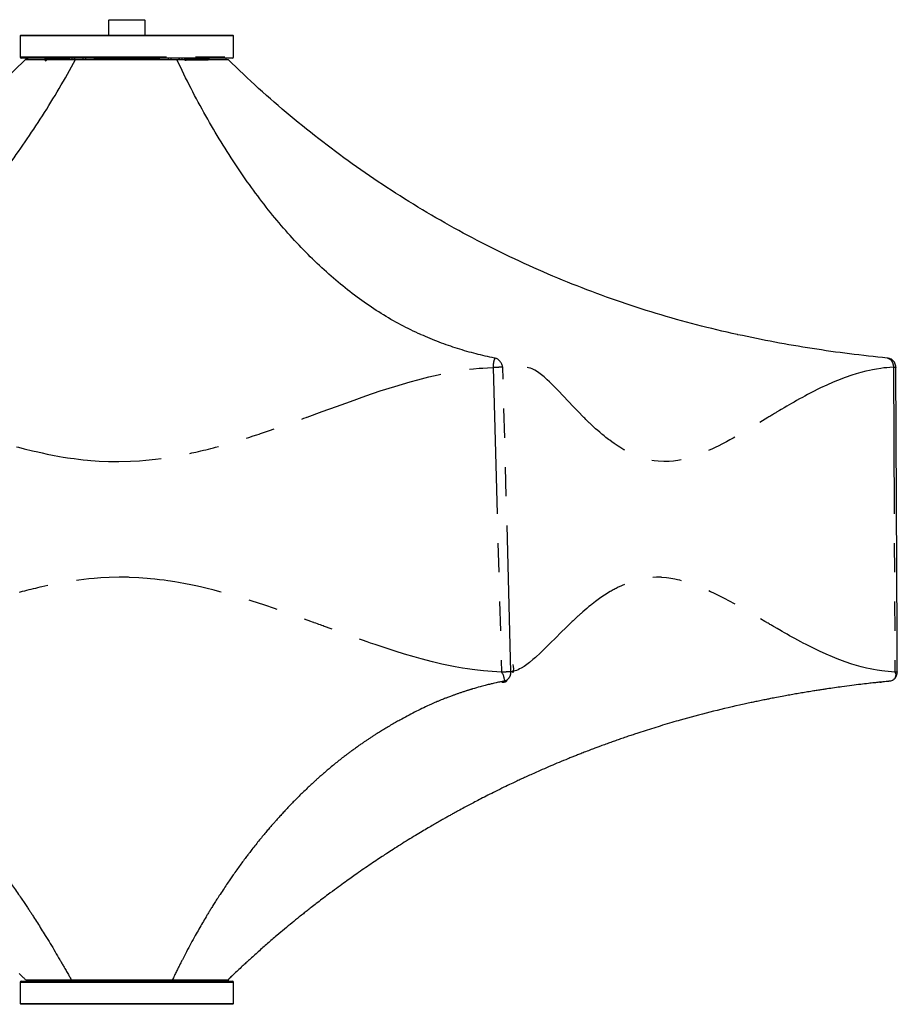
# Model space of a CAD drawing. Extents: x 392 to 2773, y 1013 to 3793.
# Tile 2 of 9: x 824 to 1395, y 1013 to 1654. Entities that reach past the tile are written whole.
import ezdxf

# ---------------------------------------------------------------- set-up
doc = ezdxf.new("R2010")
doc.units = 0
doc.header["$LTSCALE"] = 15
doc.linetypes.add('PHANTOM', pattern=[12.7, 6.35, -1.27, 1.27, -1.27, 1.27, -1.27])
doc.layers.get('0').update_dxf_attribs({"linetype": 'CONTINUOUS'})

msp = doc.modelspace()

# ---------------------------------------------------------------- linework, layer by layer
at = {"color": 7, "linetype": 'CONTINUOUS'}
for p, q in [((882.03, 1654.3), (881.53, 1653.8)), ((881.53, 1653.8), (881.53, 1644.3)), ((882.03, 1654.3), (898.9, 1654.3)), ((898.9, 1654.3), (905.03, 1654.3)), ((905.53, 1653.8), (905.03, 1654.3)), ((905.53, 1644.3), (905.53, 1653.8)), ((824.53, 1644.3), (824.03, 1643.8)), ((824.03, 1643.8), (824.03, 1630.05)), ((893.53, 1643.8), (824.03, 1643.8)), ((824.53, 1644.3), (893.53, 1644.3)), ((893.53, 1644.3), (962.53, 1644.3)), ((963.03, 1643.8), (893.53, 1643.8)), ((963.03, 1643.8), (962.53, 1644.3)), ((963.03, 1630.05), (963.03, 1643.8)), ((962.28, 1629.3), (824.78, 1629.3)), ((827.56, 1628.34), (827.11, 1627.9)), ((829.03, 1628.31), (829.03, 1629.3)), ((840.03, 1629.3), (840.03, 1628.31)), ((840.13, 1629.3), (840.13, 1629.05)), ((841.22, 1628.43), (841.22, 1627.93)), ((855.87, 1629.3), (855.87, 1628.31)), ((857.6, 1629.3), (857.6, 1628.31)), ((864.96, 1628.31), (864.96, 1629.3)), ((866.7, 1628.31), (866.7, 1629.3)), ((872.2, 1629.3), (872.2, 1628.31)), ((914.87, 1628.31), (914.87, 1629.3)), ((920.37, 1629.3), (920.37, 1628.31)), ((922.1, 1629.3), (922.1, 1628.31)), ((929.46, 1628.31), (929.46, 1629.3)), ((931.2, 1628.31), (931.2, 1629.3)), ((945.85, 1628.93), (945.85, 1629.43)), ((946.93, 1628.05), (946.93, 1628.3)), ((947.03, 1628.31), (947.03, 1629.3)), ((958.03, 1629.3), (958.03, 1628.31)), ((1391.31, 1433.32), (1389.53, 1433.94)), ((824.03, 1027.55), (824.03, 1013.8)), ((824.78, 1028.3), (880.16, 1028.3)), ((827.84, 1029.36), (827.84, 1028.3)), ((880.16, 1028.3), (962.28, 1028.3)), ((959.43, 1029.3), (959.49, 1029.3)), ((963.03, 1013.8), (963.03, 1027.55)), ((824.03, 1013.8), (824.53, 1013.3)), ((824.03, 1013.8), (963.03, 1013.8)), ((962.53, 1013.3), (824.53, 1013.3)), ((962.53, 1013.3), (963.03, 1013.8))]:
    msp.add_line(p, q, dxfattribs=at)
at = {"color": 7, "linetype": 'PHANTOM'}
for p, q in [((824.03, 1630.05), (963.03, 1630.05)), ((1132.12, 1427.88), (1137.52, 1229.56)), ((1143.72, 1229.76), (1138.36, 1428.07)), ((1392.81, 1427.88), (1393.82, 1229.56)), ((1138.75, 1223.59), (1139.3, 1223.57)), ((880.01, 1027.55), (824.03, 1027.55)), ((857.32, 1029.3), (857.31, 1028.3)), ((963.03, 1027.55), (880.01, 1027.55)), ((923.21, 1029.3), (923.2, 1028.3)), ((959.43, 1029.3), (959.42, 1028.3))]:
    msp.add_line(p, q, dxfattribs=at)
at = {"color": 7, "linetype": 'CONTINUOUS', "flags": 128}
for points in [[(840.14, 1629.05), (840.68, 1628.74), (841.22, 1628.43)], [(945.85, 1629.43), (946.39, 1629.74), (946.86, 1630.01)], [(946.93, 1628.31), (946.39, 1628.62), (945.85, 1628.93)], [(841.22, 1627.93), (840.68, 1627.62), (840.14, 1627.31)], [(1395.34, 1229.67), (1395.23, 1252.98), (1394.38, 1428)]]:
    msp.add_lwpolyline(points, dxfattribs=at)
at = {"color": 7, "linetype": 'PHANTOM', "flags": 128}
for points in [[(638.95, 1428.07), (642.44, 1427.92), (645.09, 1427.76), (647.78, 1427.56), (650.64, 1427.3), (654.64, 1426.87), (658.18, 1426.43), (661.16, 1426), (664.48, 1425.48), (669.23, 1424.63), (673.69, 1423.76), (677.93, 1422.85), (684.06, 1421.41), (691.57, 1419.48), (696, 1418.26), (702.27, 1416.43), (708.41, 1414.54), (711.73, 1413.49), (714.97, 1412.44), (718.25, 1411.35), (721.59, 1410.23), (724.52, 1409.24), (726.81, 1408.45), (729.82, 1407.4), (732.85, 1406.34), (735.5, 1405.39), (738.08, 1404.47), (740.63, 1403.56), (743.24, 1402.62), (745.86, 1401.68), (748.44, 1400.74), (749.1, 1400.5), (750.98, 1399.82), (754.07, 1398.7), (754.82, 1398.42), (755.61, 1398.14), (756.45, 1397.83), (757.34, 1397.51), (758.28, 1397.17), (759.26, 1396.81), (760.29, 1396.44), (761.36, 1396.05), (761.6, 1395.96), (762.34, 1395.7), (763.52, 1395.27), (772.75, 1391.96), (779.61, 1389.54), (787.25, 1386.9), (793.61, 1384.76), (802.42, 1381.92), (806.42, 1380.68), (810.35, 1379.5), (814.74, 1378.21), (820.06, 1376.73), (822.91, 1375.96), (826.59, 1375.01), (832, 1373.68), (835.51, 1372.87), (838.45, 1372.22), (841.63, 1371.55), (845.16, 1370.85), (849.75, 1370.01), (852.09, 1369.61), (853.64, 1369.36), (854.87, 1369.17), (856.72, 1368.89), (859.11, 1368.55), (862.05, 1368.17), (865.15, 1367.81), (867.85, 1367.54), (870.15, 1367.33), (872.86, 1367.11), (875.57, 1366.93), (881.53, 1366.67), (882.31, 1366.65), (883.09, 1366.63), (883.87, 1366.61), (884.65, 1366.6), (885.43, 1366.59), (886.21, 1366.59), (886.47, 1366.59), (887.21, 1366.59), (888.36, 1366.59), (895.93, 1366.8), (901.71, 1367.15), (905.89, 1367.5), (912.13, 1368.18), (918.55, 1369.06), (924.3, 1369.99), (927.97, 1370.65), (931.13, 1371.27), (933.79, 1371.81), (935.94, 1372.27), (938.52, 1372.84), (940.15, 1373.21), (941.77, 1373.59), (943.39, 1373.98), (945.02, 1374.37), (946.64, 1374.78), (948.26, 1375.19), (949.89, 1375.61), (951.25, 1375.97), (953.6, 1376.6), (956.91, 1377.52), (959.75, 1378.33), (963.55, 1379.45), (966.99, 1380.49), (968.84, 1381.06), (970.83, 1381.68), (972.98, 1382.36), (975.86, 1383.29), (978.11, 1384.03), (979.71, 1384.55), (980.65, 1384.87), (983.16, 1385.71), (986.38, 1386.81), (989.93, 1388.04), (993.03, 1389.13), (995.8, 1390.1), (996.77, 1390.45), (997.77, 1390.8), (998.81, 1391.17), (999.88, 1391.56), (1001, 1391.96), (1002.15, 1392.37), (1003.34, 1392.8), (1006.55, 1393.96), (1008.87, 1394.81), (1010.3, 1395.33), (1010.69, 1395.47), (1010.8, 1395.51), (1010.83, 1395.52), (1010.84, 1395.52), (1010.85, 1395.53), (1010.85, 1395.53), (1010.85, 1395.53), (1010.85, 1395.53), (1010.85, 1395.53), (1010.85, 1395.53), (1010.85, 1395.53), (1010.85, 1395.53), (1010.85, 1395.53), (1020.75, 1399.16), (1030.04, 1402.57), (1039.1, 1405.85), (1049.16, 1409.41), (1058.6, 1412.6), (1067.97, 1415.61), (1078.12, 1418.63), (1082.94, 1419.95), (1090.15, 1421.78), (1096.18, 1423.17), (1102.05, 1424.38), (1108.03, 1425.45), (1111.89, 1426.05), (1115.32, 1426.52), (1119.3, 1426.99), (1122.93, 1427.34), (1125.27, 1427.53), (1128.36, 1427.72), (1132.12, 1427.88)], [(1392.94, 1428.07), (1390.43, 1427.92), (1388.52, 1427.76), (1386.61, 1427.56), (1384.57, 1427.3), (1381.74, 1426.87), (1379.25, 1426.43), (1377.17, 1426), (1374.86, 1425.48), (1371.57, 1424.63), (1368.51, 1423.76), (1365.62, 1422.85), (1361.46, 1421.41), (1356.43, 1419.48), (1353.49, 1418.26), (1349.36, 1416.43), (1345.36, 1414.54), (1343.21, 1413.49), (1341.12, 1412.44), (1339.01, 1411.35), (1336.88, 1410.23), (1335.02, 1409.24), (1333.57, 1408.45), (1331.68, 1407.4), (1329.78, 1406.34), (1328.12, 1405.39), (1326.51, 1404.47), (1324.93, 1403.56), (1323.31, 1402.62), (1321.71, 1401.68), (1320.12, 1400.74), (1319.72, 1400.5), (1318.57, 1399.82), (1316.7, 1398.7), (1316.24, 1398.42), (1315.76, 1398.14), (1315.25, 1397.83), (1314.71, 1397.51), (1314.15, 1397.17), (1313.56, 1396.81), (1312.94, 1396.44), (1312.29, 1396.05), (1312.15, 1395.96), (1311.71, 1395.7), (1311, 1395.27), (1305.52, 1391.96), (1301.5, 1389.54), (1297.07, 1386.9), (1293.42, 1384.76), (1288.42, 1381.92), (1286.18, 1380.68), (1283.98, 1379.5), (1281.55, 1378.21), (1278.63, 1376.73), (1277.07, 1375.96), (1275.07, 1375.01), (1272.15, 1373.68), (1270.27, 1372.87), (1268.7, 1372.22), (1267.01, 1371.55), (1265.16, 1370.85), (1262.75, 1370.01), (1261.54, 1369.61), (1260.73, 1369.36), (1260.1, 1369.17), (1259.14, 1368.89), (1257.91, 1368.55), (1256.41, 1368.17), (1254.83, 1367.81), (1253.47, 1367.54), (1252.31, 1367.33), (1250.95, 1367.11), (1249.6, 1366.93), (1246.64, 1366.67), (1246.26, 1366.65), (1245.87, 1366.63), (1245.49, 1366.61), (1245.11, 1366.6), (1244.73, 1366.59), (1244.35, 1366.59), (1244.22, 1366.59), (1243.86, 1366.59), (1243.3, 1366.59), (1239.64, 1366.8), (1236.89, 1367.15), (1234.92, 1367.5), (1232, 1368.18), (1229.04, 1369.06), (1226.42, 1369.99), (1224.77, 1370.65), (1223.36, 1371.27), (1222.18, 1371.81), (1221.23, 1372.27), (1220.09, 1372.84), (1219.38, 1373.21), (1218.67, 1373.59), (1217.96, 1373.98), (1217.26, 1374.37), (1216.56, 1374.78), (1215.86, 1375.19), (1215.17, 1375.61), (1214.58, 1375.97), (1213.59, 1376.6), (1212.19, 1377.52), (1211, 1378.33), (1209.42, 1379.45), (1208.01, 1380.49), (1207.25, 1381.06), (1206.43, 1381.68), (1205.57, 1382.36), (1204.41, 1383.29), (1203.5, 1384.03), (1202.87, 1384.55), (1202.49, 1384.87), (1201.5, 1385.71), (1200.24, 1386.81), (1198.86, 1388.04), (1197.66, 1389.13), (1196.6, 1390.1), (1196.24, 1390.45), (1195.86, 1390.8), (1195.46, 1391.17), (1195.06, 1391.56), (1194.64, 1391.96), (1194.2, 1392.37), (1193.76, 1392.8), (1192.57, 1393.96), (1191.71, 1394.81), (1191.18, 1395.33), (1191.04, 1395.47), (1191, 1395.51), (1190.99, 1395.52), (1190.99, 1395.52), (1190.99, 1395.53), (1190.98, 1395.53), (1190.98, 1395.53), (1190.98, 1395.53), (1190.98, 1395.53), (1190.98, 1395.53), (1190.98, 1395.53), (1190.98, 1395.53), (1190.98, 1395.53), (1187.41, 1399.16), (1184.16, 1402.57), (1181.07, 1405.85), (1177.74, 1409.41), (1174.71, 1412.6), (1171.79, 1415.61), (1168.73, 1418.63), (1167.32, 1419.95), (1165.25, 1421.78), (1163.55, 1423.17), (1161.94, 1424.38), (1160.34, 1425.45), (1159.32, 1426.05), (1158.43, 1426.52), (1157.41, 1426.99), (1156.49, 1427.34), (1155.91, 1427.53), (1155.14, 1427.72), (1154.23, 1427.88)], [(1137.52, 1229.56), (1134.39, 1229.69), (1131.51, 1229.86), (1128.71, 1230.08), (1125.85, 1230.33), (1121.89, 1230.77), (1118.36, 1231.22), (1115.4, 1231.65), (1112.08, 1232.18), (1107.36, 1233.02), (1102.94, 1233.9), (1098.71, 1234.82), (1092.59, 1236.26), (1085.12, 1238.2), (1080.7, 1239.43), (1074.45, 1241.27), (1068.34, 1243.16), (1065.03, 1244.22), (1061.79, 1245.28), (1058.52, 1246.37), (1055.18, 1247.5), (1052.27, 1248.5), (1049.98, 1249.29), (1046.98, 1250.34), (1043.95, 1251.41), (1041.3, 1252.36), (1038.73, 1253.28), (1036.06, 1254.24), (1033.44, 1255.19), (1030.98, 1256.09), (1028.4, 1257.03), (1027.78, 1257.26), (1025.92, 1257.94), (1022.83, 1259.06), (1022.08, 1259.34), (1021.29, 1259.63), (1020.44, 1259.94), (1019.55, 1260.26), (1018.61, 1260.61), (1017.62, 1260.97), (1016.58, 1261.34), (1015.5, 1261.74), (1015.27, 1261.82), (1014.54, 1262.09), (1013.36, 1262.52), (1004.13, 1265.84), (997.28, 1268.27), (989.66, 1270.92), (983.29, 1273.07), (974.49, 1275.92), (970.49, 1277.17), (966.56, 1278.36), (962.17, 1279.65), (956.86, 1281.14), (954, 1281.91), (950.32, 1282.87), (944.91, 1284.2), (941.4, 1285.02), (938.45, 1285.67), (935.26, 1286.35), (931.74, 1287.05), (927.14, 1287.9), (924.79, 1288.3), (923.25, 1288.55), (922.01, 1288.74), (920.16, 1289.02), (917.76, 1289.36), (914.83, 1289.74), (911.72, 1290.1), (909.02, 1290.38), (906.72, 1290.59), (904, 1290.81), (901.29, 1290.99), (895.31, 1291.26), (894.53, 1291.28), (893.75, 1291.3), (892.97, 1291.32), (892.19, 1291.33), (891.4, 1291.34), (890.62, 1291.34), (890.36, 1291.34), (889.62, 1291.35), (888.47, 1291.34), (882, 1291.19), (876.67, 1290.9), (872.12, 1290.55), (868.8, 1290.23), (862.34, 1289.47), (857.4, 1288.76), (852.8, 1288.02), (838.2, 1285.11), (836.77, 1284.78), (835.34, 1284.45), (833.91, 1284.11), (832.47, 1283.77), (831.04, 1283.41), (829.61, 1283.05), (828.18, 1282.69), (826.75, 1282.32), (825.38, 1281.96), (823.03, 1281.33), (819.7, 1280.4), (816.84, 1279.59), (813.03, 1278.47), (809.58, 1277.43), (807.72, 1276.86), (805.71, 1276.23), (803.56, 1275.55), (800.67, 1274.62), (798.42, 1273.88), (796.81, 1273.35), (795.85, 1273.03), (793.33, 1272.19), (790.1, 1271.09), (786.53, 1269.85), (783.41, 1268.76), (780.63, 1267.78), (779.66, 1267.43), (778.65, 1267.07), (777.61, 1266.7), (776.52, 1266.31), (775.4, 1265.91), (774.25, 1265.5), (773.06, 1265.07), (769.82, 1263.9), (767.49, 1263.05), (766.05, 1262.53), (765.66, 1262.39), (765.56, 1262.35), (765.52, 1262.34), (765.51, 1262.33), (765.51, 1262.33), (765.51, 1262.33), (765.51, 1262.33), (765.5, 1262.33), (765.5, 1262.33), (765.5, 1262.33), (765.5, 1262.33), (765.5, 1262.33), (765.5, 1262.33), (755.55, 1258.68), (746.21, 1255.25), (737.1, 1251.95), (726.97, 1248.37), (717.48, 1245.16), (708.04, 1242.13), (697.83, 1239.09), (692.96, 1237.76), (685.7, 1235.91), (679.62, 1234.51), (673.72, 1233.29), (667.68, 1232.21), (663.78, 1231.61), (660.33, 1231.13), (656.32, 1230.66), (652.66, 1230.31), (650.28, 1230.12), (648.82, 1230.03)], [(1393.82, 1229.56), (1391.5, 1229.69), (1389.37, 1229.86), (1387.29, 1230.08), (1385.2, 1230.33), (1382.3, 1230.77), (1379.73, 1231.22), (1377.59, 1231.65), (1375.2, 1232.18), (1371.82, 1233.02), (1368.68, 1233.9), (1365.69, 1234.82), (1361.4, 1236.26), (1356.21, 1238.2), (1353.17, 1239.43), (1348.9, 1241.27), (1344.76, 1243.16), (1342.54, 1244.22), (1340.37, 1245.28), (1338.19, 1246.37), (1335.98, 1247.5), (1334.05, 1248.5), (1332.55, 1249.29), (1330.59, 1250.34), (1328.61, 1251.41), (1326.88, 1252.36), (1325.22, 1253.28), (1323.5, 1254.24), (1321.82, 1255.19), (1320.24, 1256.09), (1318.6, 1257.03), (1318.2, 1257.26), (1317.02, 1257.94), (1315.07, 1259.06), (1314.6, 1259.34), (1314.09, 1259.63), (1313.56, 1259.94), (1313, 1260.26), (1312.41, 1260.61), (1311.79, 1260.97), (1311.14, 1261.34), (1310.47, 1261.74), (1310.32, 1261.82), (1309.87, 1262.09), (1309.13, 1262.52), (1303.42, 1265.84), (1299.23, 1268.27), (1294.63, 1270.92), (1290.82, 1273.07), (1285.61, 1275.92), (1283.26, 1277.17), (1280.98, 1278.36), (1278.44, 1279.65), (1275.39, 1281.14), (1273.76, 1281.91), (1271.67, 1282.87), (1268.62, 1284.2), (1266.66, 1285.02), (1265.02, 1285.67), (1263.26, 1286.35), (1261.31, 1287.05), (1258.8, 1287.9), (1257.53, 1288.3), (1256.69, 1288.55), (1256.02, 1288.74), (1255.02, 1289.02), (1253.73, 1289.36), (1252.16, 1289.74), (1250.51, 1290.1), (1249.08, 1290.38), (1247.87, 1290.59), (1246.45, 1290.81), (1245.03, 1290.99), (1241.94, 1291.26), (1241.53, 1291.28), (1241.13, 1291.3), (1240.73, 1291.32), (1240.33, 1291.33), (1239.93, 1291.34), (1239.53, 1291.34), (1239.4, 1291.34), (1239.02, 1291.35), (1238.43, 1291.34), (1235.17, 1291.19), (1232.5, 1290.9), (1230.25, 1290.55), (1228.62, 1290.23), (1225.48, 1289.47), (1223.1, 1288.76), (1220.92, 1288.02), (1214.11, 1285.11), (1213.45, 1284.78), (1212.8, 1284.45), (1212.14, 1284.11), (1211.49, 1283.77), (1210.84, 1283.41), (1210.2, 1283.05), (1209.55, 1282.69), (1208.91, 1282.32), (1208.3, 1281.96), (1207.26, 1281.33), (1205.78, 1280.4), (1204.53, 1279.59), (1202.86, 1278.47), (1201.37, 1277.43), (1200.57, 1276.86), (1199.72, 1276.23), (1198.8, 1275.55), (1197.58, 1274.62), (1196.63, 1273.88), (1195.96, 1273.35), (1195.55, 1273.03), (1194.51, 1272.19), (1193.18, 1271.09), (1191.72, 1269.85), (1190.45, 1268.76), (1189.33, 1267.78), (1188.94, 1267.43), (1188.54, 1267.07), (1188.12, 1266.7), (1187.69, 1266.31), (1187.25, 1265.91), (1186.79, 1265.5), (1186.32, 1265.07), (1185.06, 1263.9), (1184.15, 1263.05), (1183.59, 1262.53), (1183.44, 1262.39), (1183.4, 1262.35), (1183.39, 1262.34), (1183.38, 1262.33), (1183.38, 1262.33), (1183.38, 1262.33), (1183.38, 1262.33), (1183.38, 1262.33), (1183.38, 1262.33), (1183.38, 1262.33), (1183.38, 1262.33), (1183.38, 1262.33), (1183.38, 1262.33), (1179.59, 1258.68), (1176.12, 1255.25), (1172.83, 1251.95), (1169.27, 1248.37), (1166.02, 1245.16), (1162.88, 1242.13), (1159.59, 1239.09), (1158.05, 1237.76), (1155.81, 1235.91), (1153.96, 1234.51), (1152.21, 1233.29), (1150.45, 1232.21), (1149.33, 1231.61), (1148.36, 1231.13), (1147.23, 1230.66), (1146.22, 1230.31), (1145.57, 1230.12), (1145.32, 1230.06)]]:
    msp.add_lwpolyline(points, dxfattribs=at)
at = {"color": 7, "linetype": 'CONTINUOUS'}
for centre, radius, start, end in [((824.78, 1630.05), 0.75, 180, 270), ((860.76, 1627.12), 2.19, 95.10612, 144.82896), ((926.3, 1627.12), 2.19, 35.15471, 84.89185), ((962.28, 1630.05), 0.75, 270, 0), ((1134.06, 1231.71), 11.4, 346.52212, 14.25273), ((824.78, 1027.55), 0.75, 90, 180), ((962.28, 1027.55), 0.75, 0, 90)]:
    msp.add_arc(centre, radius, start, end, dxfattribs=at)
for points, knots in [([(495.94, 1449.31), (504.81, 1451.35), (522.54, 1455.43), (548.8, 1462.88), (574.75, 1471.31), (600.34, 1480.79), (625.52, 1491.28), (650.26, 1502.78), (674.52, 1515.25), (698.25, 1528.69), (721.43, 1543.07), (744.01, 1558.36), (765.96, 1574.54), (787.23, 1591.6), (807.85, 1609.45), (820.97, 1622.02), (827.53, 1628.31)], [0, 0, 0, 0, 0.071462, 0.142916, 0.214363, 0.285804, 0.357239, 0.42867, 0.500096, 0.571518, 0.642937, 0.714353, 0.785767, 0.857179, 0.92859, 1, 1, 1, 1]), ([(687.38, 1449.31), (691.91, 1451.35), (700.95, 1455.43), (714.4, 1462.88), (727.72, 1471.31), (740.9, 1480.79), (753.91, 1491.28), (766.73, 1502.78), (779.35, 1515.25), (791.73, 1528.69), (803.86, 1543.07), (815.73, 1558.36), (827.3, 1574.54), (838.57, 1591.6), (849.54, 1609.45), (856.56, 1622.02), (860.07, 1628.31)], [0, 0, 0, 0, 0.0714619, 0.142916, 0.2143631, 0.2858039, 0.3572393, 0.42867, 0.500096, 0.5715181, 0.642937, 0.714353, 0.7857666, 0.8571786, 0.9285896, 1, 1, 1, 1]), ([(829.03, 1628.31), (828.71, 1628.31), (827.77, 1628.31), (827.64, 1628.31), (827.56, 1628.31)], [0, 0, 0, 0, 0.3391817, 1, 1, 1, 1]), ([(827.58, 1628.31), (827.67, 1628.31), (827.84, 1628.31), (829.48, 1628.31), (832.17, 1628.31), (835.94, 1628.31), (840.69, 1628.31), (846.36, 1628.31), (852.79, 1628.31), (857.64, 1628.31), (860.07, 1628.31)], [0, 0, 0, 0, 0.113661, 0.24028, 0.366899, 0.49352, 0.620141, 0.746761, 0.873379, 1, 1, 1, 1]), ([(840.22, 1629.05), (840.2, 1629.06), (840.05, 1629.08), (840.8, 1629.11), (842.5, 1629.15), (845.26, 1629.2), (848.93, 1629.24), (852.51, 1629.28), (855.1, 1629.3), (855.92, 1629.3)], [0, 0, 0, 0, 0.042264, 0.2171, 0.393675, 0.570303, 0.745295, 0.918834, 1, 1, 1, 1]), ([(841.31, 1628.43), (841.28, 1628.43), (841.14, 1628.45), (841.87, 1628.48), (843.53, 1628.53), (846.23, 1628.57), (849.84, 1628.62), (853.09, 1628.65), (855.34, 1628.67), (855.87, 1628.67)], [0, 0, 0, 0, 0.043156, 0.223055, 0.404743, 0.586485, 0.766545, 0.945109, 1, 1, 1, 1]), ([(860.07, 1628.31), (862.6, 1628.31), (867.68, 1628.31), (875.89, 1628.31), (884.36, 1628.31), (892.99, 1628.31), (901.64, 1628.31), (910.14, 1628.31), (918.39, 1628.31), (923.51, 1628.31), (926.07, 1628.31)], [0, 0, 0, 0, 0.125001, 0.249999, 0.374999, 0.5, 0.625001, 0.75, 0.874999, 1, 1, 1, 1]), ([(872.2, 1628.8), (874.22, 1628.81), (878.46, 1628.84), (885.34, 1628.88), (892.56, 1628.92), (899.83, 1628.97), (906.9, 1629.01), (911.95, 1629.04), (914.47, 1629.06), (914.87, 1629.06)], [0, 0, 0, 0, 0.149274, 0.312593, 0.477695, 0.64301, 0.806954, 0.969231, 1, 1, 1, 1]), ([(872.2, 1628.3), (872.6, 1628.3), (874.57, 1628.31), (878.94, 1628.34), (885.33, 1628.38), (892.56, 1628.42), (899.83, 1628.47), (906.9, 1628.51), (911.95, 1628.54), (914.47, 1628.56), (914.87, 1628.56)], [0, 0, 0, 0, 0.031099, 0.14953, 0.3128, 0.477853, 0.643118, 0.807013, 0.96924, 1, 1, 1, 1]), ([(1084.97, 1449.31), (1080.63, 1451.35), (1071.95, 1455.43), (1059.13, 1462.88), (1046.51, 1471.31), (1034.1, 1480.79), (1021.93, 1491.28), (1010.01, 1502.78), (998.36, 1515.25), (987.01, 1528.69), (975.96, 1543.07), (965.25, 1558.36), (954.87, 1574.54), (944.87, 1591.6), (935.22, 1609.45), (929.12, 1622.02), (926.07, 1628.31)], [0, 0, 0, 0, 0.071462, 0.142916, 0.214363, 0.285804, 0.357239, 0.42867, 0.500096, 0.571518, 0.642937, 0.714353, 0.785767, 0.857179, 0.92859, 1, 1, 1, 1]), ([(926.07, 1628.31), (928.52, 1628.31), (933.42, 1628.31), (939.95, 1628.31), (945.72, 1628.31), (950.58, 1628.31), (954.48, 1628.31), (957.31, 1628.31), (959.13, 1628.31), (959.4, 1628.31), (959.53, 1628.31)], [0, 0, 0, 0, 0.125001, 0.249999, 0.374999, 0.5, 0.625001, 0.75, 0.874999, 1, 1, 1, 1]), ([(931.2, 1629.19), (931.28, 1629.19), (933.14, 1629.2), (936.09, 1629.23), (939.63, 1629.27), (941.16, 1629.29), (941.79, 1629.3)], [0, 0, 0, 0, 0.018272, 0.383511, 0.749232, 1, 1, 1, 1]), ([(931.2, 1628.69), (931.28, 1628.69), (933.14, 1628.7), (936.11, 1628.73), (939.97, 1628.77), (942.9, 1628.82), (944.85, 1628.86), (945.82, 1628.9), (945.75, 1628.92), (945.73, 1628.93)], [0, 0, 0, 0, 0.008934, 0.187523, 0.366347, 0.547299, 0.728662, 0.908697, 1, 1, 1, 1]), ([(931.2, 1628.05), (932.37, 1628.06), (935.26, 1628.09), (939.03, 1628.13), (942.51, 1628.17), (945.07, 1628.22), (946.53, 1628.26), (947.07, 1628.29), (946.91, 1628.31), (946.9, 1628.31)], [0, 0, 0, 0, 0.117161, 0.28865, 0.462183, 0.63826, 0.813891, 0.987389, 1, 1, 1, 1]), ([(1291.12, 1449.31), (1282.26, 1451.35), (1264.53, 1455.43), (1238.27, 1462.88), (1212.32, 1471.31), (1186.73, 1480.79), (1161.55, 1491.28), (1136.81, 1502.78), (1112.55, 1515.25), (1088.81, 1528.69), (1065.63, 1543.07), (1043.05, 1558.36), (1021.1, 1574.54), (999.84, 1591.6), (979.21, 1609.45), (966.09, 1622.02), (959.53, 1628.31)], [0, 0, 0, 0, 0.071462, 0.142916, 0.214363, 0.285804, 0.357239, 0.42867, 0.500096, 0.571518, 0.642937, 0.714353, 0.785767, 0.857179, 0.92859, 1, 1, 1, 1]), ([(1085.16, 1449.23), (1085.13, 1449.24), (1085.07, 1449.27), (1085, 1449.3), (1084.97, 1449.31)], [0, 0, 0, 0, 0.500003, 1, 1, 1, 1]), ([(1133.03, 1434.02), (1128.99, 1434.88), (1120.92, 1436.6), (1108.91, 1440.1), (1096.97, 1444.21), (1089.1, 1447.56), (1085.16, 1449.23)], [0, 0, 0, 0, 0.250218, 0.500339, 0.750295, 1, 1, 1, 1]), ([(1291.51, 1449.23), (1291.45, 1449.24), (1291.32, 1449.27), (1291.19, 1449.3), (1291.12, 1449.31)], [0, 0, 0, 0, 0.500003, 1, 1, 1, 1]), ([(1388.76, 1434.02), (1380.59, 1434.88), (1364.25, 1436.6), (1339.87, 1440.1), (1315.59, 1444.21), (1299.54, 1447.56), (1291.51, 1449.23)], [0, 0, 0, 0, 0.250218, 0.500339, 0.750295, 1, 1, 1, 1]), ([(1133.27, 1433.96), (1133.23, 1433.97), (1133.15, 1433.99), (1133.07, 1434.01), (1133.03, 1434.02)], [0, 0, 0, 0, 0.445594, 1, 1, 1, 1]), ([(1133.27, 1433.97), (1133.29, 1433.97), (1133.34, 1433.96), (1133.39, 1433.95), (1133.41, 1433.94)], [0, 0, 0, 0, 0.501198, 1, 1, 1, 1]), ([(1138.36, 1428.07), (1138.29, 1428.38), (1138.14, 1428.98), (1137.78, 1430.01), (1137.29, 1431), (1136.65, 1431.91), (1135.89, 1432.68), (1134.78, 1433.52), (1133.96, 1433.77), (1133.41, 1433.94)], [0, 0, 0, 0, 0.125168, 0.250314, 0.375463, 0.500632, 0.625795, 0.75095, 1, 1, 1, 1]), ([(1389.23, 1433.96), (1389.16, 1433.97), (1389, 1433.99), (1388.84, 1434.01), (1388.76, 1434.02)], [0, 0, 0, 0, 0.4455944, 1, 1, 1, 1]), ([(1389.24, 1433.97), (1389.28, 1433.97), (1389.38, 1433.96), (1389.48, 1433.95), (1389.53, 1433.94)], [0, 0, 0, 0, 0.501198, 1, 1, 1, 1]), ([(1394.37, 1428), (1394.36, 1428.27), (1394.34, 1428.98), (1394.06, 1430.1), (1393.51, 1431.29), (1392.73, 1432.31), (1391.97, 1432.99), (1391.46, 1433.27), (1391.32, 1433.34)], [0, 0, 0, 0, 0.127416, 0.328263, 0.531029, 0.729482, 0.925688, 1, 1, 1, 1]), ([(1137.52, 1229.56), (1137.73, 1229.25), (1138.16, 1228.65), (1138.56, 1227.6), (1138.91, 1226.6), (1139.17, 1225.68), (1139.35, 1224.89), (1139.42, 1224.28), (1139.4, 1223.84), (1139.15, 1223.72), (1139.03, 1223.65)], [0, 0, 0, 0, 0.124852, 0.250027, 0.375007, 0.500005, 0.625008, 0.749981, 0.87515, 1, 1, 1, 1]), ([(1393.82, 1229.56), (1393.97, 1229.25), (1394.26, 1228.65), (1394.32, 1227.6), (1394.17, 1226.6), (1393.78, 1225.68), (1393.2, 1224.89), (1392.42, 1224.28), (1391.5, 1223.84), (1390.77, 1223.72), (1390.41, 1223.65)], [0, 0, 0, 0, 0.124852, 0.250027, 0.375007, 0.500005, 0.625008, 0.749981, 0.87515, 1, 1, 1, 1]), ([(1392.17, 1224.21), (1392.51, 1224.4), (1393.2, 1224.8), (1394.03, 1225.69), (1394.7, 1226.73), (1395.16, 1227.93), (1395.34, 1228.93), (1395.34, 1229.52), (1395.34, 1229.67)], [0, 0, 0, 0, 0.175869, 0.35972, 0.544507, 0.734292, 0.935005, 1, 1, 1, 1]), ([(1138.75, 1223.59), (1138.67, 1223.57), (1138.38, 1223.51), (1137.73, 1223.38), (1136.74, 1223.18), (1135.45, 1222.91), (1133.88, 1222.57), (1131.91, 1222.13), (1129.52, 1221.57), (1126.67, 1220.86), (1123.04, 1219.89), (1120.12, 1219.06), (1118.05, 1218.43), (1117.36, 1218.22), (1116.65, 1218.01), (1115.94, 1217.78), (1115.21, 1217.55), (1114.06, 1217.19), (1112.5, 1216.68), (1110.54, 1216.02), (1108.61, 1215.35), (1106.71, 1214.67), (1104.65, 1213.91), (1102.58, 1213.13), (1100.7, 1212.39), (1099.05, 1211.73), (1097.45, 1211.08), (1095.8, 1210.4), (1094.12, 1209.68), (1092.37, 1208.92), (1091.12, 1208.36), (1090.46, 1208.07)], [0, 0, 0, 0, 0.004613, 0.018191, 0.039761, 0.065643, 0.097839, 0.136349, 0.186975, 0.245523, 0.31199, 0.411854, 0.425953, 0.440289, 0.454862, 0.469672, 0.484718, 0.5, 0.541176, 0.581764, 0.621764, 0.661176, 0.7, 0.75022, 0.79022, 0.817909, 0.853334, 0.89, 0.921425, 0.958566, 1, 1, 1, 1]), ([(1137.71, 1223.21), (1137.72, 1223.21), (1137.93, 1223.11), (1138.46, 1223), (1139.24, 1222.99), (1140.02, 1223.22), (1140.65, 1223.58), (1141.01, 1223.85), (1141.21, 1224.12), (1141.26, 1224.19)], [0, 0, 0, 0, 0.005903, 0.174244, 0.399954, 0.596636, 0.73081, 0.930087, 1, 1, 1, 1]), ([(1138.88, 1223.61), (1138.86, 1223.61), (1138.82, 1223.6), (1138.77, 1223.59), (1138.75, 1223.59)], [0, 0, 0, 0, 0.501117, 1, 1, 1, 1]), ([(1139.03, 1223.65), (1139, 1223.65), (1138.96, 1223.63), (1138.92, 1223.62), (1138.89, 1223.62), (1138.89, 1223.62), (1138.88, 1223.61)], [0, 0, 0, 0, 0.5001799, 0.8468964, 0.9476177, 1, 1, 1, 1]), ([(1389.84, 1223.59), (1389.69, 1223.57), (1389.1, 1223.51), (1387.79, 1223.38), (1385.8, 1223.18), (1383.19, 1222.91), (1380.04, 1222.57), (1376.07, 1222.13), (1371.25, 1221.57), (1365.52, 1220.86), (1358.2, 1219.89), (1352.32, 1219.06), (1348.15, 1218.43), (1346.76, 1218.22), (1345.34, 1218.01), (1343.89, 1217.78), (1342.43, 1217.55), (1340.11, 1217.19), (1336.96, 1216.68), (1333.01, 1216.02), (1329.12, 1215.35), (1325.3, 1214.67), (1321.14, 1213.91), (1316.97, 1213.13), (1313.17, 1212.39), (1309.84, 1211.73), (1306.63, 1211.08), (1303.3, 1210.4), (1299.91, 1209.68), (1296.38, 1208.92), (1293.86, 1208.36), (1292.53, 1208.07)], [0, 0, 0, 0, 0.004613, 0.018191, 0.039761, 0.065643, 0.097839, 0.136348, 0.186975, 0.245523, 0.31199, 0.411854, 0.425953, 0.440289, 0.454862, 0.469672, 0.484718, 0.5, 0.541179, 0.581768, 0.621768, 0.661179, 0.7, 0.750222, 0.790222, 0.817909, 0.853334, 0.89, 0.921425, 0.958566, 1, 1, 1, 1]), ([(1383.29, 1223.26), (1383.49, 1223.2), (1384.02, 1223.05), (1384.57, 1223.08), (1384.92, 1223.09)], [0, 0, 0, 0, 0.372258, 1, 1, 1, 1]), ([(1390.11, 1223.61), (1390.07, 1223.61), (1389.98, 1223.6), (1389.89, 1223.59), (1389.84, 1223.59)], [0, 0, 0, 0, 0.501117, 1, 1, 1, 1]), ([(1390.41, 1223.65), (1390.36, 1223.65), (1390.28, 1223.63), (1390.18, 1223.62), (1390.13, 1223.62), (1390.12, 1223.62), (1390.11, 1223.61)], [0, 0, 0, 0, 0.50018, 0.846896, 0.947618, 1, 1, 1, 1]), ([(1090.46, 1208.07), (1087.26, 1206.58), (1080.85, 1203.6), (1074.52, 1200.08), (1071.35, 1198.31)], [0, 0, 0, 0, 0.5, 1, 1, 1, 1]), ([(1292.53, 1208.07), (1286.06, 1206.58), (1273.14, 1203.6), (1260.35, 1200.08), (1253.95, 1198.31)], [0, 0, 0, 0, 0.5, 1, 1, 1, 1]), ([(710.96, 1198.33), (711.81, 1197.81), (713.65, 1196.7), (716.39, 1194.97), (719.17, 1193.18), (721.84, 1191.41), (724.09, 1189.88), (725.97, 1188.57), (727.51, 1187.48), (729.08, 1186.35), (730.38, 1185.41), (731.39, 1184.66), (732.14, 1184.11), (732.91, 1183.53), (733.72, 1182.93), (734.53, 1182.31), (735.37, 1181.67), (736.36, 1180.91), (737.61, 1179.93), (739.13, 1178.73), (740.74, 1177.44), (742.25, 1176.21), (743.54, 1175.15), (744.75, 1174.14), (746.45, 1172.72), (748.66, 1170.83), (751.34, 1168.48), (753.68, 1166.38), (755.77, 1164.48), (757.55, 1162.83), (759.15, 1161.32), (760.63, 1159.91), (762.1, 1158.49), (763.95, 1156.69), (766.19, 1154.48), (768.67, 1151.98), (771.1, 1149.48), (773.3, 1147.18), (775.25, 1145.11), (777.02, 1143.2), (778.79, 1141.27), (780.33, 1139.57), (781.66, 1138.09), (782.7, 1136.92), (783.77, 1135.71), (784.85, 1134.48), (785.94, 1133.22), (787.19, 1131.78), (788.64, 1130.08), (790.37, 1128.04), (792.3, 1125.73), (794.46, 1123.12), (796.79, 1120.26), (799.22, 1117.22), (801.52, 1114.29), (803.52, 1111.73), (805.38, 1109.3), (807.32, 1106.74), (809.51, 1103.82), (811.79, 1100.72), (813.92, 1097.79), (815.97, 1094.94), (818.03, 1092.04), (820.42, 1088.62), (822.84, 1085.12), (825.08, 1081.82), (826.98, 1079), (828.65, 1076.48), (830.1, 1074.28), (831.44, 1072.22), (833.13, 1069.61), (835.27, 1066.29), (837.82, 1062.25), (840.61, 1057.76), (843.61, 1052.86), (846.76, 1047.62), (849.23, 1043.42), (851.08, 1040.24), (852.43, 1037.91), (853.9, 1035.35), (855.32, 1032.86), (856.46, 1030.84), (857.08, 1029.74), (857.32, 1029.3)], [0, 0, 0, 0, 0.016325, 0.035031, 0.052484, 0.069545, 0.086254, 0.09588, 0.105817, 0.116062, 0.126272, 0.130901, 0.135718, 0.140725, 0.14592, 0.151305, 0.156481, 0.162389, 0.170499, 0.180813, 0.1922, 0.20191, 0.210351, 0.217521, 0.225622, 0.243704, 0.260921, 0.278392, 0.290058, 0.302151, 0.313679, 0.321839, 0.331636, 0.343069, 0.358644, 0.376355, 0.392732, 0.407467, 0.42056, 0.43201, 0.443338, 0.456276, 0.463236, 0.470321, 0.477531, 0.484867, 0.492327, 0.499913, 0.510263, 0.522051, 0.535275, 0.549938, 0.566384, 0.583261, 0.600232, 0.614045, 0.6247, 0.639061, 0.654453, 0.670453, 0.687062, 0.699216, 0.71368, 0.730594, 0.749957, 0.765036, 0.778549, 0.790497, 0.80088, 0.809698, 0.819563, 0.837373, 0.855845, 0.874979, 0.898317, 0.921654, 0.944322, 0.953247, 0.962802, 0.974389, 0.986013, 0.99455, 1, 1, 1, 1]), ([(1071.31, 1198.33), (1070.37, 1197.81), (1068.36, 1196.7), (1065.36, 1194.97), (1062.32, 1193.18), (1059.41, 1191.41), (1056.95, 1189.88), (1054.89, 1188.57), (1053.21, 1187.48), (1051.49, 1186.35), (1050.08, 1185.41), (1048.98, 1184.66), (1048.17, 1184.11), (1047.32, 1183.53), (1046.45, 1182.93), (1045.57, 1182.31), (1044.65, 1181.67), (1043.57, 1180.91), (1042.22, 1179.93), (1040.56, 1178.73), (1038.81, 1177.44), (1037.18, 1176.21), (1035.78, 1175.15), (1034.47, 1174.14), (1032.63, 1172.72), (1030.25, 1170.83), (1027.37, 1168.48), (1024.86, 1166.38), (1022.63, 1164.48), (1020.73, 1162.83), (1019.02, 1161.32), (1017.44, 1159.91), (1015.87, 1158.49), (1013.91, 1156.69), (1011.54, 1154.48), (1008.93, 1151.98), (1006.37, 1149.48), (1004.07, 1147.18), (1002.03, 1145.11), (1000.18, 1143.2), (998.34, 1141.27), (996.74, 1139.57), (995.37, 1138.09), (994.29, 1136.92), (993.19, 1135.71), (992.07, 1134.48), (990.95, 1133.22), (989.67, 1131.78), (988.18, 1130.08), (986.41, 1128.04), (984.45, 1125.73), (982.26, 1123.12), (979.91, 1120.26), (977.46, 1117.22), (975.16, 1114.29), (973.17, 1111.73), (971.32, 1109.3), (969.41, 1106.74), (967.26, 1103.82), (965.02, 1100.72), (962.95, 1097.79), (960.96, 1094.94), (958.98, 1092.04), (956.68, 1088.62), (954.38, 1085.12), (952.25, 1081.82), (950.47, 1079), (948.9, 1076.48), (947.55, 1074.28), (946.3, 1072.22), (944.73, 1069.61), (942.77, 1066.29), (940.44, 1062.25), (937.9, 1057.76), (935.2, 1052.86), (932.4, 1047.62), (930.21, 1043.42), (928.6, 1040.24), (927.42, 1037.91), (926.15, 1035.35), (924.93, 1032.86), (923.95, 1030.84), (923.42, 1029.74), (923.21, 1029.3)], [0, 0, 0, 0, 0.016325, 0.035031, 0.052484, 0.069545, 0.086254, 0.09588, 0.105817, 0.116062, 0.126272, 0.130901, 0.135718, 0.140725, 0.14592, 0.151305, 0.156481, 0.162389, 0.170499, 0.180813, 0.1922, 0.20191, 0.210351, 0.217521, 0.225622, 0.243704, 0.260921, 0.278392, 0.290058, 0.302151, 0.313679, 0.321839, 0.331636, 0.343069, 0.358644, 0.376355, 0.392732, 0.407467, 0.42056, 0.43201, 0.443338, 0.456276, 0.463236, 0.470321, 0.477531, 0.484867, 0.492327, 0.499913, 0.510263, 0.522051, 0.535275, 0.549938, 0.566384, 0.583261, 0.600232, 0.614045, 0.6247, 0.639061, 0.654453, 0.670453, 0.687062, 0.699216, 0.71368, 0.730594, 0.749957, 0.765036, 0.778549, 0.790497, 0.80088, 0.809698, 0.819563, 0.837373, 0.855845, 0.874979, 0.898317, 0.921654, 0.944322, 0.953247, 0.962802, 0.974389, 0.986013, 0.99455, 1, 1, 1, 1]), ([(1253.89, 1198.33), (1252.09, 1197.81), (1248.25, 1196.7), (1242.5, 1194.97), (1236.69, 1193.18), (1231.11, 1191.41), (1226.39, 1189.88), (1222.46, 1188.57), (1219.23, 1187.48), (1215.94, 1186.35), (1213.23, 1185.41), (1211.12, 1184.66), (1209.56, 1184.11), (1207.94, 1183.53), (1206.27, 1182.93), (1204.57, 1182.31), (1202.81, 1181.67), (1200.75, 1180.91), (1198.14, 1179.93), (1194.96, 1178.73), (1191.6, 1177.44), (1188.46, 1176.21), (1185.77, 1175.15), (1183.25, 1174.14), (1179.71, 1172.72), (1175.13, 1170.83), (1169.57, 1168.48), (1164.71, 1166.38), (1160.39, 1164.48), (1156.71, 1162.83), (1153.41, 1161.32), (1150.35, 1159.91), (1147.3, 1158.49), (1143.5, 1156.69), (1138.89, 1154.48), (1133.79, 1151.98), (1128.8, 1149.48), (1124.3, 1147.18), (1120.32, 1145.11), (1116.69, 1143.2), (1113.09, 1141.27), (1109.95, 1139.57), (1107.24, 1138.09), (1105.12, 1136.92), (1102.95, 1135.71), (1100.76, 1134.48), (1098.53, 1133.22), (1096.01, 1131.78), (1093.07, 1130.08), (1089.58, 1128.04), (1085.67, 1125.73), (1081.33, 1123.12), (1076.65, 1120.26), (1071.77, 1117.22), (1067.17, 1114.29), (1063.19, 1111.73), (1059.48, 1109.3), (1055.62, 1106.74), (1051.29, 1103.82), (1046.76, 1100.72), (1042.56, 1097.79), (1038.52, 1094.94), (1034.48, 1092.04), (1029.79, 1088.62), (1025.08, 1085.12), (1020.7, 1081.82), (1017.03, 1079), (1013.79, 1076.48), (1010.99, 1074.28), (1008.39, 1072.22), (1005.13, 1069.61), (1001.04, 1066.29), (996.15, 1062.25), (990.83, 1057.76), (985.12, 1052.86), (979.18, 1047.62), (974.51, 1043.42), (971.04, 1040.24), (968.52, 1037.91), (965.78, 1035.35), (963.14, 1032.86), (961.03, 1030.84), (959.87, 1029.74), (959.43, 1029.3)], [0, 0, 0, 0, 0.016325, 0.035031, 0.052484, 0.069545, 0.086254, 0.09588, 0.105817, 0.116062, 0.126272, 0.130901, 0.135718, 0.140725, 0.14592, 0.151305, 0.156481, 0.162389, 0.170499, 0.180813, 0.1922, 0.20191, 0.210351, 0.217521, 0.225622, 0.243704, 0.260921, 0.278392, 0.290058, 0.302151, 0.313679, 0.321839, 0.331636, 0.343069, 0.358644, 0.376355, 0.392732, 0.407467, 0.42056, 0.43201, 0.443338, 0.456276, 0.463236, 0.470321, 0.477531, 0.484867, 0.492327, 0.499913, 0.510263, 0.522051, 0.535275, 0.549938, 0.566384, 0.583261, 0.600232, 0.614045, 0.6247, 0.639061, 0.654453, 0.670453, 0.687062, 0.699216, 0.71368, 0.730594, 0.749957, 0.765036, 0.778549, 0.790497, 0.80088, 0.809698, 0.819563, 0.837373, 0.855845, 0.874979, 0.898317, 0.921654, 0.944322, 0.953247, 0.962802, 0.974389, 0.986013, 0.99455, 1, 1, 1, 1]), ([(823.38, 1033.36), (824.27, 1032.52), (825.66, 1031.2), (827.04, 1029.8), (827.55, 1029.28)], [0, 0, 0, 0, 0.6320484, 1, 1, 1, 1]), ([(959.52, 1029.28), (960.02, 1029.8), (961.4, 1031.2), (962.8, 1032.52), (963.68, 1033.36)], [0, 0, 0, 0, 0.368131, 1, 1, 1, 1]), ([(827.87, 1029.3), (827.89, 1029.3), (828.03, 1029.3), (828.75, 1029.3), (830.04, 1029.3), (831.81, 1029.3), (834, 1029.31), (836.64, 1029.3), (839.79, 1029.3), (843.43, 1029.3), (847.61, 1029.3), (852.23, 1029.3), (855.64, 1029.3), (857.35, 1029.3)], [0, 0, 0, 0, 0.015917, 0.111652, 0.207387, 0.300413, 0.393439, 0.489171, 0.584905, 0.686876, 0.788847, 0.894424, 1, 1, 1, 1]), ([(857.32, 1029.3), (858.87, 1029.3), (861.99, 1029.3), (866.99, 1029.3), (872.2, 1029.3), (877.58, 1029.3), (883.02, 1029.3), (888.53, 1029.31), (894.14, 1029.3), (899.91, 1029.3), (905.75, 1029.3), (911.68, 1029.3), (917.54, 1029.3), (921.31, 1029.3), (923.19, 1029.3)], [0, 0, 0, 0, 0.079502, 0.159004, 0.240819, 0.322634, 0.402135, 0.481635, 0.563448, 0.645261, 0.732405, 0.819549, 0.909775, 1, 1, 1, 1]), ([(923.21, 1029.3), (924.83, 1029.3), (928.05, 1029.3), (932.65, 1029.3), (937.02, 1029.3), (941.07, 1029.3), (944.75, 1029.3), (948.07, 1029.31), (951.03, 1029.3), (953.65, 1029.3), (955.86, 1029.3), (957.6, 1029.3), (958.85, 1029.3), (959.2, 1029.3), (959.37, 1029.3)], [0, 0, 0, 0, 0.079501, 0.159003, 0.240819, 0.322633, 0.402134, 0.481634, 0.563446, 0.64526, 0.732404, 0.819549, 0.909775, 1, 1, 1, 1])]:
    msp.add_open_spline(points, degree=3, knots=knots, dxfattribs=at)
at = {"color": 7, "linetype": 'PHANTOM'}
for points, knots in [([(1133.41, 1433.92), (1133.22, 1433.7), (1132.82, 1433.26), (1132.38, 1431.81), (1132.17, 1430.27), (1132.12, 1429.22), (1132.11, 1428.77), (1132.11, 1428.43), (1132.11, 1428.12), (1132.12, 1427.88)], [0, 0, 0, 0, 0.249676, 0.499451, 0.749217, 0.874544, 0.888127, 0.913883, 1, 1, 1, 1]), ([(1389.52, 1433.92), (1389.97, 1433.7), (1390.86, 1433.26), (1391.93, 1431.81), (1392.52, 1430.27), (1392.71, 1429.22), (1392.76, 1428.77), (1392.8, 1428.43), (1392.81, 1428.12), (1392.81, 1427.88)], [0, 0, 0, 0, 0.249676, 0.499451, 0.749217, 0.874544, 0.888127, 0.913883, 1, 1, 1, 1]), ([(1138.36, 1428.07), (1138.11, 1428.07), (1137.74, 1428.06), (1137.03, 1428.03), (1136.78, 1428.02), (1136.78, 1428.02), (1136.77, 1428.02), (1136.76, 1428.02), (1136.69, 1428.02), (1136.44, 1428.01), (1135.63, 1427.98), (1134.08, 1427.94), (1132.77, 1427.9), (1132.12, 1427.88)], [0, 0, 0, 0, 0.249441, 0.375208, 0.375226, 0.375371, 0.375777, 0.377316, 0.383307, 0.406931, 0.500679, 0.750557, 1, 1, 1, 1]), ([(1394.37, 1428), (1394.37, 1428), (1394.41, 1427.98), (1394.08, 1427.94), (1393.24, 1427.9), (1392.81, 1427.88)], [0, 0, 0, 0, 0.024357, 0.512603, 1, 1, 1, 1]), ([(1143.72, 1229.76), (1143.53, 1229.75), (1143.17, 1229.73), (1142.18, 1229.69), (1141.11, 1229.66), (1139.86, 1229.62), (1138.63, 1229.59), (1137.81, 1229.56), (1137.52, 1229.56)], [0, 0, 0, 0, 0.203948, 0.385467, 0.544497, 0.680988, 0.885512, 1, 1, 1, 1]), ([(1139.03, 1223.65), (1139.69, 1223.86), (1141, 1224.29), (1142.55, 1225.76), (1143.38, 1227.32), (1143.62, 1228.4), (1143.68, 1228.86), (1143.72, 1229.21), (1143.72, 1229.52), (1143.72, 1229.76)], [0, 0, 0, 0, 0.249717, 0.499454, 0.74919, 0.874537, 0.889126, 0.915212, 1, 1, 1, 1]), ([(1145.07, 1230), (1144.92, 1229.97), (1144.47, 1229.86), (1144.02, 1229.8), (1143.72, 1229.76)], [0, 0, 0, 0, 0.313723, 1, 1, 1, 1]), ([(1395.31, 1229.67), (1395.32, 1229.66), (1395.36, 1229.65), (1395.11, 1229.62), (1394.61, 1229.59), (1394.03, 1229.56), (1393.82, 1229.56)], [0, 0, 0, 0, 0.097367, 0.367839, 0.773128, 1, 1, 1, 1])]:
    msp.add_open_spline(points, degree=3, knots=knots, dxfattribs=at)

doc.saveas('drawing.dxf')
